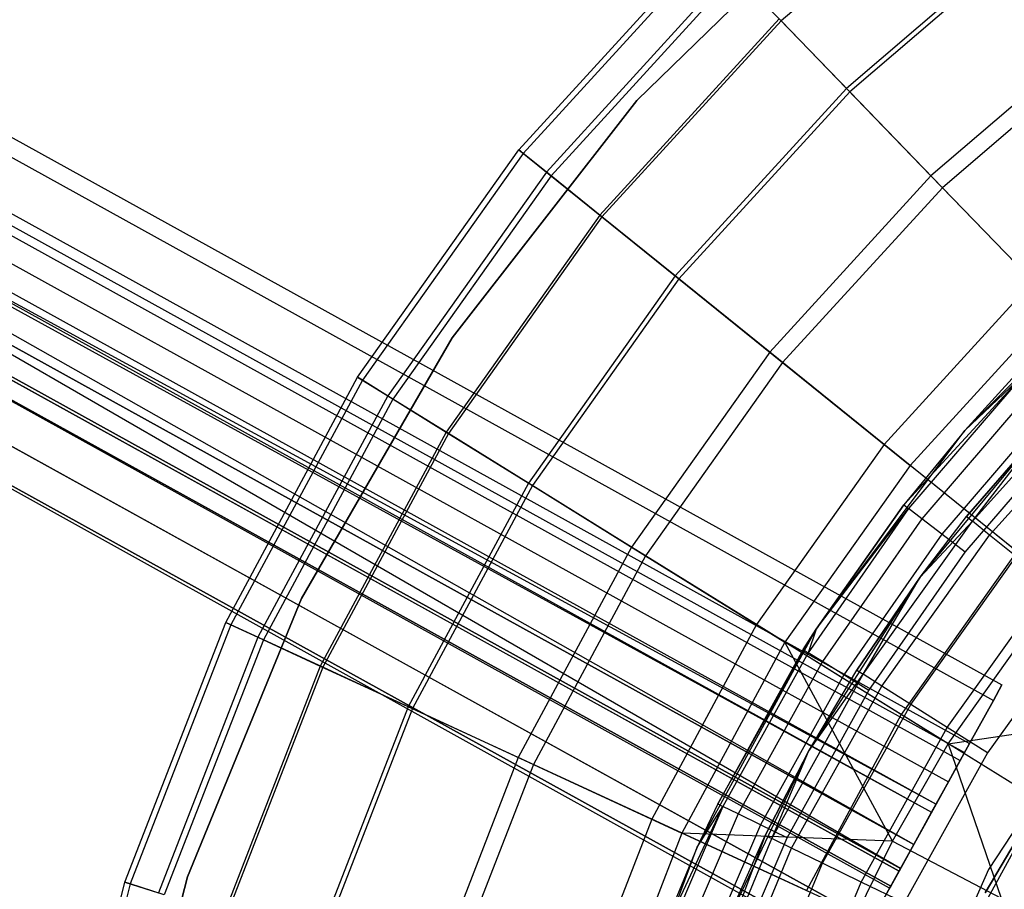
# Model space of a CAD drawing. Extents: x 0.1 to 26.5, y -19.1 to 0.
# Tile 151 of 256: x 10.4 to 11.7, y -10.9 to -9.8. Entities that reach past the tile are written whole.
import ezdxf

# ---------------------------------------------------------------- set-up
doc = ezdxf.new("R2010")
doc.units = 0
doc.header["$LTSCALE"] = 2.54
doc.layers.get('0').update_dxf_attribs({"linetype": 'CONTINUOUS'})

# ---------------------------------------------------------------- blocks, each defined once
blk = doc.blocks.new('7777_STL')
at = {"color": 0}
for p, q in [((8.4221, -8.8435, 28.1834), (11.6605, -10.6339, 28.1833)), ((8.4221, -8.8435, 28.1834), (11.6605, -10.6339, 28.1833)), ((8.396, -8.8553, 28.2763), (11.6495, -10.6539, 28.2762)), ((8.396, -8.8553, 28.2763), (11.6495, -10.6539, 28.2762)), ((8.4262, -8.8718, 28.0905), (11.6495, -10.6539, 28.0903)), ((8.4262, -8.8718, 28.0905), (11.6495, -10.6539, 28.0903)), ((8.3538, -8.9045, 28.348), (11.6187, -10.7095, 28.3479)), ((8.3538, -8.9045, 28.348), (11.6187, -10.7095, 28.3479)), ((8.3739, -8.9311, 28.1833), (11.6122, -10.7214, 28.1833)), ((8.3739, -8.9311, 28.1833), (11.6122, -10.7214, 28.1833)), ((8.4072, -8.9338, 28.0188), (11.6187, -10.7095, 28.0187)), ((8.4072, -8.9338, 28.0188), (11.6187, -10.7095, 28.0187)), ((8.3609, -8.937, 28.2298), (11.6066, -10.7314, 28.2298)), ((8.3609, -8.937, 28.2298), (11.6066, -10.7314, 28.2298)), ((8.3759, -8.9452, 28.1369), (11.6066, -10.7314, 28.1368)), ((8.3759, -8.9452, 28.1369), (11.6066, -10.7314, 28.1368)), ((8.3398, -8.9616, 28.2656), (11.5913, -10.7592, 28.2656)), ((8.3398, -8.9616, 28.2656), (11.5913, -10.7592, 28.2656)), ((8.3051, -8.9799, 28.3818), (11.5754, -10.7878, 28.3818)), ((8.3051, -8.9799, 28.3818), (11.5754, -10.7878, 28.3818)), ((8.3665, -8.9762, 28.101), (11.5913, -10.7592, 28.101)), ((8.3665, -8.9762, 28.101), (11.5913, -10.7592, 28.101)), ((8.3154, -8.9993, 28.2826), (11.5696, -10.7984, 28.2826)), ((8.3154, -8.9993, 28.2826), (11.5696, -10.7984, 28.2826)), ((8.31, -9.0089, 28.2833), (11.5696, -10.7984, 28.2826)), ((11.5466, -10.84, 28.2768), (8.31, -9.0089, 28.2833)), ((11.5466, -10.84, 28.2768), (8.31, -9.0089, 28.2833)), ((8.31, -9.0089, 28.2833), (11.5696, -10.7984, 28.2826)), ((8.3476, -9.0169, 28.084), (11.5696, -10.7984, 28.084)), ((8.3476, -9.0169, 28.084), (11.5696, -10.7984, 28.084)), ((8.3695, -9.0152, 27.9848), (11.5754, -10.7878, 27.9847)), ((8.3695, -9.0152, 27.9848), (11.5754, -10.7878, 27.9847)), ((11.5295, -10.871, 27.9963), (8.3571, -9.0383, 27.9833)), ((8.3571, -9.0383, 27.9833), (11.5754, -10.7878, 27.9847)), ((11.5295, -10.871, 27.9963), (8.3571, -9.0383, 27.9833)), ((8.3571, -9.0383, 27.9833), (11.5754, -10.7878, 27.9847)), ((11.5466, -10.84, 28.2768), (8.2935, -9.0414, 28.2768)), ((11.5466, -10.84, 28.2768), (8.2935, -9.0414, 28.2768)), ((8.3238, -9.0581, 28.0898), (11.5466, -10.84, 28.0898)), ((8.3238, -9.0581, 28.0898), (11.5466, -10.84, 28.0898)), ((8.2612, -9.0642, 28.3702), (11.5295, -10.871, 28.3703)), ((8.2612, -9.0642, 28.3702), (11.5295, -10.871, 28.3703)), ((11.5276, -10.8744, 28.2496), (8.2789, -9.0784, 28.2495)), ((11.5276, -10.8744, 28.2496), (8.2789, -9.0784, 28.2495)), ((11.5168, -10.8939, 28.2072), (8.275, -9.1016, 28.2071)), ((11.5168, -10.8939, 28.2072), (8.275, -9.1016, 28.2071)), ((11.5154, -10.8964, 28.1833), (8.275, -9.1016, 28.2071)), ((11.5154, -10.8964, 28.1833), (8.275, -9.1016, 28.2071)), ((8.3004, -9.0902, 28.1169), (11.5276, -10.8744, 28.117)), ((8.3004, -9.0902, 28.1169), (11.5276, -10.8744, 28.117)), ((11.5295, -10.871, 27.9963), (8.3219, -9.0974, 27.9962)), ((11.5295, -10.871, 27.9963), (8.3219, -9.0974, 27.9962)), ((11.5154, -10.8964, 28.1833), (8.2828, -9.1059, 28.1593)), ((8.2828, -9.1059, 28.1593), (11.5168, -10.8939, 28.1593)), ((8.2828, -9.1059, 28.1593), (11.5168, -10.8939, 28.1593)), ((11.5154, -10.8964, 28.1833), (8.2828, -9.1059, 28.1593)), ((8.232, -9.138, 28.3158), (11.4913, -10.9399, 28.3159)), ((8.232, -9.138, 28.3158), (11.4913, -10.9399, 28.3159)), ((11.4913, -10.9399, 28.0507), (8.2751, -9.1616, 28.0505)), ((11.4913, -10.9399, 28.0507), (8.2751, -9.1616, 28.0505)), ((11.467, -10.984, 28.1833), (8.2243, -9.1846, 28.231)), ((8.2243, -9.1846, 28.231), (11.4698, -10.9789, 28.2311)), ((8.2243, -9.1846, 28.231), (11.4698, -10.9789, 28.2311)), ((11.467, -10.984, 28.1833), (8.2243, -9.1846, 28.231)), ((11.4698, -10.9789, 28.1354), (8.2399, -9.1931, 28.1353)), ((11.4698, -10.9789, 28.1354), (8.2399, -9.1931, 28.1353)), ((11.467, -10.984, 28.1833), (8.2399, -9.1931, 28.1353)), ((11.467, -10.984, 28.1833), (8.2399, -9.1931, 28.1353)), ((11.6358, -9.5527, 36.0218), (11.375, -9.7757, 36.0218)), ((11.6358, -9.5527, 36.0218), (11.375, -9.7757, 36.0218)), ((11.4672, -9.6069, 28.8742), (11.1887, -9.8785, 28.8742)), ((11.1887, -9.8785, 28.4742), (11.4672, -9.6069, 28.4742)), ((11.4672, -9.6069, 28.8742), (11.1887, -9.8785, 28.8742)), ((11.1887, -9.8785, 28.4742), (11.4672, -9.6069, 28.4742)), ((11.7089, -9.6497, 36.3288), (11.4595, -9.863, 36.3288)), ((11.7089, -9.6497, 36.3288), (11.4595, -9.863, 36.3288)), ((11.7126, -9.6546, 33.7595), (11.4638, -9.8674, 33.7595)), ((11.7126, -9.6546, 33.7595), (11.4638, -9.8674, 33.7595)), ((11.036, -9.9423, 35.0456), (11.2789, -9.6764, 35.0456)), ((11.036, -9.9423, 35.0456), (11.2789, -9.6764, 35.0456)), ((11.284, -9.6817, 35.3757), (11.0418, -9.947, 35.3757)), ((11.284, -9.6817, 35.3757), (11.0418, -9.947, 35.3757)), ((11.3107, -9.7092, 34.6087), (11.0716, -9.971, 34.6087)), ((11.3107, -9.7092, 34.6087), (11.0716, -9.971, 34.6087)), ((11.3162, -9.715, 35.7026), (11.0778, -9.976, 35.7026)), ((11.3162, -9.715, 35.7026), (11.0778, -9.976, 35.7026)), ((11.375, -9.7757, 36.0218), (11.3162, -9.715, 35.7026)), ((11.375, -9.7757, 36.0218), (11.3162, -9.715, 35.7026)), ((11.3725, -9.7731, 34.1786), (11.1408, -10.0268, 34.1786)), ((11.3725, -9.7731, 34.1786), (11.1408, -10.0268, 34.1786)), ((11.375, -9.7757, 36.0218), (11.1435, -10.029, 36.0218)), ((11.375, -9.7757, 36.0218), (11.1435, -10.029, 36.0218)), ((11.3725, -9.7731, 34.1786), (11.4638, -9.8674, 33.7595)), ((11.3725, -9.7731, 34.1786), (11.4638, -9.8674, 33.7595)), ((11.4595, -9.863, 36.3288), (11.375, -9.7757, 36.0218)), ((11.4595, -9.863, 36.3288), (11.375, -9.7757, 36.0218)), ((11.8033, -9.775, 36.6194), (11.5686, -9.9757, 36.6194)), ((11.8033, -9.775, 36.6194), (11.5686, -9.9757, 36.6194)), ((11.8163, -9.7922, 33.3555), (11.5836, -9.9912, 33.3555)), ((11.8163, -9.7922, 33.3555), (11.5836, -9.9912, 33.3555)), ((11.4595, -9.863, 36.3288), (11.2382, -10.1053, 36.3288)), ((11.4595, -9.863, 36.3288), (11.2382, -10.1053, 36.3288)), ((11.5686, -9.9757, 36.6194), (11.4595, -9.863, 36.3288)), ((11.5686, -9.9757, 36.6194), (11.4595, -9.863, 36.3288)), ((11.1887, -9.8785, 28.8742), (10.9498, -10.1854, 28.8742)), ((10.9498, -10.1854, 28.4742), (11.1887, -9.8785, 28.4742)), ((11.1887, -9.8785, 28.8742), (10.9498, -10.1854, 28.8742)), ((10.9498, -10.1854, 28.4742), (11.1887, -9.8785, 28.4742)), ((11.1887, -9.8785, 28.8742), (11.1887, -9.8785, 28.4742)), ((11.1887, -9.8785, 28.8742), (11.1887, -9.8785, 28.4742)), ((11.4638, -9.8674, 33.7595), (11.2429, -10.1092, 33.7595)), ((11.4638, -9.8674, 33.7595), (11.2429, -10.1092, 33.7595)), ((11.4638, -9.8674, 33.7595), (11.5836, -9.9912, 33.3555)), ((11.4638, -9.8674, 33.7595), (11.5836, -9.9912, 33.3555)), ((10.8276, -10.2361, 35.0456), (11.036, -9.9423, 35.0456)), ((10.8276, -10.2361, 35.0456), (11.036, -9.9423, 35.0456)), ((11.0418, -9.947, 35.3757), (10.8339, -10.24, 35.3757)), ((11.0418, -9.947, 35.3757), (10.8339, -10.24, 35.3757)), ((11.0418, -9.947, 35.3757), (11.036, -9.9423, 35.0456)), ((11.0418, -9.947, 35.3757), (11.036, -9.9423, 35.0456)), ((11.036, -9.9423, 35.0456), (11.0716, -9.971, 34.6087)), ((11.036, -9.9423, 35.0456), (11.0716, -9.971, 34.6087)), ((11.0778, -9.976, 35.7026), (11.0418, -9.947, 35.3757)), ((11.0778, -9.976, 35.7026), (11.0418, -9.947, 35.3757)), ((11.0716, -9.971, 34.6087), (10.8665, -10.2602, 34.6087)), ((11.0716, -9.971, 34.6087), (10.8665, -10.2602, 34.6087)), ((11.0778, -9.976, 35.7026), (10.8732, -10.2644, 35.7026)), ((11.0778, -9.976, 35.7026), (10.8732, -10.2644, 35.7026)), ((11.0716, -9.971, 34.6087), (11.1408, -10.0268, 34.1786)), ((11.0716, -9.971, 34.6087), (11.1408, -10.0268, 34.1786)), ((11.1435, -10.029, 36.0218), (11.0778, -9.976, 35.7026)), ((11.1435, -10.029, 36.0218), (11.0778, -9.976, 35.7026)), ((11.5686, -9.9757, 36.6194), (11.3603, -10.2038, 36.6194)), ((11.5686, -9.9757, 36.6194), (11.3603, -10.2038, 36.6194)), ((11.7007, -10.1123, 36.8894), (11.5686, -9.9757, 36.6194)), ((11.7007, -10.1123, 36.8894), (11.5686, -9.9757, 36.6194)), ((11.5836, -9.9912, 33.3555), (11.3771, -10.2173, 33.3555)), ((11.5836, -9.9912, 33.3555), (11.3771, -10.2173, 33.3555)), ((11.5836, -9.9912, 33.3555), (11.7307, -10.1433, 32.9707)), ((11.5836, -9.9912, 33.3555), (11.7307, -10.1433, 32.9707)), ((11.1408, -10.0268, 34.1786), (10.942, -10.307, 34.1786)), ((11.1408, -10.0268, 34.1786), (10.942, -10.307, 34.1786)), ((11.1435, -10.029, 36.0218), (10.945, -10.3089, 36.0218)), ((11.1435, -10.029, 36.0218), (10.945, -10.3089, 36.0218)), ((11.1408, -10.0268, 34.1786), (11.2429, -10.1092, 33.7595)), ((11.1408, -10.0268, 34.1786), (11.2429, -10.1092, 33.7595)), ((11.2382, -10.1053, 36.3288), (11.1435, -10.029, 36.0218)), ((11.2382, -10.1053, 36.3288), (11.1435, -10.029, 36.0218)), ((11.6127, -10.3049, 28.3783), (11.8397, -10.0779, 28.3783)), ((11.6127, -10.3049, 28.3783), (11.8397, -10.0779, 28.3783)), ((11.2382, -10.1053, 36.3288), (11.0483, -10.373, 36.3288)), ((11.2382, -10.1053, 36.3288), (11.0483, -10.373, 36.3288)), ((11.3603, -10.2038, 36.6194), (11.2382, -10.1053, 36.3288)), ((11.3603, -10.2038, 36.6194), (11.2382, -10.1053, 36.3288)), ((11.2429, -10.1092, 33.7595), (11.0535, -10.3762, 33.7595)), ((11.2429, -10.1092, 33.7595), (11.0535, -10.3762, 33.7595)), ((11.2429, -10.1092, 33.7595), (11.3771, -10.2173, 33.3555)), ((11.2429, -10.1092, 33.7595), (11.3771, -10.2173, 33.3555)), ((11.7007, -10.1123, 36.8894), (11.5082, -10.3231, 36.8894)), ((11.7007, -10.1123, 36.8894), (11.5082, -10.3231, 36.8894)), ((11.7307, -10.1433, 32.9707), (11.5418, -10.3501, 32.9707)), ((11.7307, -10.1433, 32.9707), (11.5418, -10.3501, 32.9707)), ((10.9498, -10.1854, 28.8742), (10.7549, -10.5221, 28.8742)), ((10.7549, -10.5221, 28.4742), (10.9498, -10.1854, 28.4742)), ((10.9498, -10.1854, 28.8742), (10.7549, -10.5221, 28.8742)), ((10.7549, -10.5221, 28.4742), (10.9498, -10.1854, 28.4742)), ((10.9498, -10.1854, 28.8742), (10.9498, -10.1854, 28.4742)), ((10.9498, -10.1854, 28.8742), (10.9498, -10.1854, 28.4742)), ((11.3603, -10.2038, 36.6194), (11.1816, -10.4557, 36.6194)), ((11.3603, -10.2038, 36.6194), (11.1816, -10.4557, 36.6194)), ((11.5082, -10.3231, 36.8894), (11.3603, -10.2038, 36.6194)), ((11.5082, -10.3231, 36.8894), (11.3603, -10.2038, 36.6194)), ((11.3771, -10.2173, 33.3555), (11.1999, -10.4671, 33.3555)), ((11.3771, -10.2173, 33.3555), (11.1999, -10.4671, 33.3555)), ((11.3771, -10.2173, 33.3555), (11.5418, -10.3501, 32.9707)), ((11.3771, -10.2173, 33.3555), (11.5418, -10.3501, 32.9707)), ((11.5339, -10.4011, 25.4783), (11.6879, -10.2334, 25.4401)), ((11.5339, -10.4011, 25.4783), (11.6879, -10.2334, 25.4401)), ((11.6879, -10.2334, 25.4401), (11.5399, -10.4058, 25.4401)), ((11.6879, -10.2334, 25.4401), (11.5399, -10.4058, 25.4401)), ((11.6823, -10.2282, 25.4783), (11.6127, -10.3049, 28.3783)), ((11.6823, -10.2282, 25.4783), (11.6127, -10.3049, 28.3783)), ((11.6823, -10.2282, 25.4783), (11.6127, -10.3049, 25.4783)), ((11.6823, -10.2282, 25.4783), (11.6127, -10.3049, 25.4783)), ((11.6127, -10.3049, 25.4783), (11.6879, -10.2334, 25.4401)), ((11.6127, -10.3049, 25.4783), (11.6879, -10.2334, 25.4401)), ((10.657, -10.5532, 35.0456), (10.8276, -10.2361, 35.0456)), ((10.657, -10.5532, 35.0456), (10.8276, -10.2361, 35.0456)), ((10.8339, -10.24, 35.3757), (10.6637, -10.5563, 35.3757)), ((10.8339, -10.24, 35.3757), (10.6637, -10.5563, 35.3757)), ((10.8339, -10.24, 35.3757), (10.8276, -10.2361, 35.0456)), ((10.8339, -10.24, 35.3757), (10.8276, -10.2361, 35.0456)), ((10.8276, -10.2361, 35.0456), (10.8665, -10.2602, 34.6087)), ((10.8276, -10.2361, 35.0456), (10.8665, -10.2602, 34.6087)), ((10.8732, -10.2644, 35.7026), (10.8339, -10.24, 35.3757)), ((10.8732, -10.2644, 35.7026), (10.8339, -10.24, 35.3757)), ((11.6225, -10.4223, 29.536), (11.785, -10.2416, 29.536)), ((11.6225, -10.4223, 29.536), (11.785, -10.2416, 29.536)), ((10.8665, -10.2602, 34.6087), (10.6984, -10.5723, 34.6087)), ((10.8665, -10.2602, 34.6087), (10.6984, -10.5723, 34.6087)), ((10.8665, -10.2602, 34.6087), (10.942, -10.307, 34.1786)), ((10.8665, -10.2602, 34.6087), (10.942, -10.307, 34.1786)), ((11.7036, -10.2483, 25.4076), (11.557, -10.419, 25.4076)), ((11.7036, -10.2483, 25.4076), (11.557, -10.419, 25.4076)), ((10.8732, -10.2644, 35.7026), (10.7057, -10.5757, 35.7026)), ((10.8732, -10.2644, 35.7026), (10.7057, -10.5757, 35.7026)), ((10.945, -10.3089, 36.0218), (10.8732, -10.2644, 35.7026)), ((10.945, -10.3089, 36.0218), (10.8732, -10.2644, 35.7026)), ((11.7271, -10.2707, 25.386), (11.5827, -10.4389, 25.386)), ((11.7271, -10.2707, 25.386), (11.5827, -10.4389, 25.386)), ((11.6447, -10.4401, 29.5918), (11.805, -10.2617, 29.5918)), ((11.6447, -10.4401, 29.5918), (11.805, -10.2617, 29.5918)), ((11.5547, -10.4947, 28.8742), (11.7253, -10.2889, 28.8742)), ((11.5547, -10.4947, 28.8742), (11.7253, -10.2889, 28.8742)), ((11.613, -10.4623, 25.3783), (11.7548, -10.2971, 25.3783)), ((11.613, -10.4623, 25.3783), (11.7548, -10.2971, 25.3783)), ((11.7253, -10.2889, 28.8742), (11.6149, -10.4162, 29.4742)), ((11.6149, -10.4162, 29.4742), (11.7253, -10.2889, 29.4742)), ((11.7253, -10.2889, 28.8742), (11.6149, -10.4162, 29.4742)), ((11.6149, -10.4162, 29.4742), (11.7253, -10.2889, 29.4742)), ((11.6225, -10.4223, 29.536), (11.7253, -10.2889, 29.4742)), ((11.6225, -10.4223, 29.536), (11.7253, -10.2889, 29.4742)), ((10.942, -10.307, 34.1786), (10.7792, -10.6096, 34.1786)), ((10.942, -10.307, 34.1786), (10.7792, -10.6096, 34.1786)), ((10.945, -10.3089, 36.0218), (10.7824, -10.6111, 36.0218)), ((10.945, -10.3089, 36.0218), (10.7824, -10.6111, 36.0218)), ((10.942, -10.307, 34.1786), (11.0535, -10.3762, 33.7595)), ((10.942, -10.307, 34.1786), (11.0535, -10.3762, 33.7595)), ((11.0483, -10.373, 36.3288), (10.945, -10.3089, 36.0218)), ((11.0483, -10.373, 36.3288), (10.945, -10.3089, 36.0218)), ((11.4203, -10.5619, 28.3783), (11.6127, -10.3049, 28.3783)), ((11.4203, -10.5619, 28.3783), (11.6127, -10.3049, 28.3783)), ((11.6127, -10.3049, 28.3783), (11.5339, -10.4011, 25.4783)), ((11.6127, -10.3049, 28.3783), (11.5339, -10.4011, 25.4783)), ((11.6127, -10.3049, 25.4783), (11.5339, -10.4011, 25.4783)), ((11.6127, -10.3049, 25.4783), (11.5339, -10.4011, 25.4783)), ((11.6127, -10.3049, 28.3783), (11.6127, -10.3049, 25.4783)), ((11.6127, -10.3049, 28.3783), (11.6127, -10.3049, 25.4783)), ((11.5082, -10.3231, 36.8894), (11.3431, -10.5559, 36.8894)), ((11.5082, -10.3231, 36.8894), (11.3431, -10.5559, 36.8894)), ((11.6799, -10.4615, 37.1352), (11.5082, -10.3231, 36.8894)), ((11.6799, -10.4615, 37.1352), (11.5082, -10.3231, 36.8894)), ((11.5418, -10.3501, 32.9707), (11.3797, -10.5786, 32.9707)), ((11.5418, -10.3501, 32.9707), (11.3797, -10.5786, 32.9707)), ((11.7355, -10.5063, 32.6088), (11.5418, -10.3501, 32.9707)), ((11.7355, -10.5063, 32.6088), (11.5418, -10.3501, 32.9707)), ((11.0483, -10.373, 36.3288), (10.8928, -10.662, 36.3288)), ((11.0483, -10.373, 36.3288), (10.8928, -10.662, 36.3288)), ((11.1816, -10.4557, 36.6194), (11.0483, -10.373, 36.3288)), ((11.1816, -10.4557, 36.6194), (11.0483, -10.373, 36.3288)), ((11.0535, -10.3762, 33.7595), (10.8983, -10.6645, 33.7595)), ((11.0535, -10.3762, 33.7595), (10.8983, -10.6645, 33.7595)), ((11.0535, -10.3762, 33.7595), (11.1999, -10.4671, 33.3555)), ((11.0535, -10.3762, 33.7595), (11.1999, -10.4671, 33.3555)), ((11.5399, -10.4058, 25.4401), (11.4101, -10.5922, 25.4401)), ((11.5399, -10.4058, 25.4401), (11.4101, -10.5922, 25.4401)), ((11.4203, -10.5619, 28.3783), (11.5339, -10.4011, 25.4783)), ((11.5339, -10.4011, 25.4783), (11.4203, -10.5619, 25.4783)), ((11.4203, -10.5619, 28.3783), (11.5339, -10.4011, 25.4783)), ((11.5339, -10.4011, 25.4783), (11.4203, -10.5619, 25.4783)), ((11.4203, -10.5619, 25.4783), (11.5399, -10.4058, 25.4401)), ((11.4203, -10.5619, 25.4783), (11.5399, -10.4058, 25.4401)), ((11.5339, -10.4011, 25.4783), (11.5399, -10.4058, 25.4401)), ((11.5339, -10.4011, 25.4783), (11.5399, -10.4058, 25.4401)), ((11.557, -10.419, 25.4076), (11.5399, -10.4058, 25.4401)), ((11.557, -10.419, 25.4076), (11.5399, -10.4058, 25.4401)), ((11.557, -10.419, 25.4076), (11.4285, -10.6037, 25.4076)), ((11.557, -10.419, 25.4076), (11.4285, -10.6037, 25.4076)), ((11.4813, -10.6201, 29.536), (11.6225, -10.4223, 29.536)), ((11.4813, -10.6201, 29.536), (11.6225, -10.4223, 29.536)), ((11.5547, -10.4947, 28.8742), (11.6149, -10.4162, 29.4742)), ((11.5547, -10.4947, 28.8742), (11.6149, -10.4162, 29.4742)), ((11.5547, -10.4947, 29.4742), (11.6149, -10.4162, 29.4742)), ((11.5547, -10.4947, 29.4742), (11.6149, -10.4162, 29.4742)), ((11.5547, -10.4947, 29.4742), (11.6225, -10.4223, 29.536)), ((11.5547, -10.4947, 29.4742), (11.6225, -10.4223, 29.536)), ((11.5827, -10.4389, 25.386), (11.557, -10.419, 25.4076)), ((11.5827, -10.4389, 25.386), (11.557, -10.419, 25.4076)), ((11.6149, -10.4162, 29.4742), (11.6225, -10.4223, 29.536)), ((11.6149, -10.4162, 29.4742), (11.6225, -10.4223, 29.536)), ((11.6447, -10.4401, 29.5918), (11.6225, -10.4223, 29.536)), ((11.6447, -10.4401, 29.5918), (11.6225, -10.4223, 29.536)), ((11.5827, -10.4389, 25.386), (11.4561, -10.6208, 25.386)), ((11.5827, -10.4389, 25.386), (11.4561, -10.6208, 25.386)), ((11.5053, -10.6353, 29.5918), (11.6447, -10.4401, 29.5918)), ((11.5053, -10.6353, 29.5918), (11.6447, -10.4401, 29.5918)), ((11.613, -10.4623, 25.3783), (11.5827, -10.4389, 25.386)), ((11.613, -10.4623, 25.3783), (11.5827, -10.4389, 25.386)), ((11.6792, -10.4678, 29.636), (11.6447, -10.4401, 29.5918)), ((11.6792, -10.4678, 29.636), (11.6447, -10.4401, 29.5918)), ((11.1816, -10.4557, 36.6194), (11.0352, -10.7277, 36.6194)), ((11.1816, -10.4557, 36.6194), (11.0352, -10.7277, 36.6194)), ((11.3431, -10.5559, 36.8894), (11.1816, -10.4557, 36.6194)), ((11.3431, -10.5559, 36.8894), (11.1816, -10.4557, 36.6194)), ((11.4885, -10.6411, 25.3783), (11.613, -10.4623, 25.3783)), ((11.4885, -10.6411, 25.3783), (11.613, -10.4623, 25.3783)), ((11.6799, -10.4615, 37.1352), (11.5305, -10.6722, 37.1352)), ((11.6799, -10.4615, 37.1352), (11.5305, -10.6722, 37.1352)), ((11.1999, -10.4671, 33.3555), (11.0548, -10.7367, 33.3555)), ((11.1999, -10.4671, 33.3555), (11.0548, -10.7367, 33.3555)), ((11.1999, -10.4671, 33.3555), (11.3797, -10.5786, 32.9707)), ((11.1999, -10.4671, 33.3555), (11.3797, -10.5786, 32.9707)), ((11.5427, -10.659, 29.636), (11.6792, -10.4678, 29.636)), ((11.5427, -10.659, 29.636), (11.6792, -10.4678, 29.636)), ((11.4107, -10.7199, 28.8742), (11.5547, -10.4947, 28.8742)), ((11.4107, -10.7199, 28.8742), (11.5547, -10.4947, 28.8742)), ((11.5547, -10.4947, 28.8742), (11.473, -10.6149, 29.4742)), ((11.473, -10.6149, 29.4742), (11.5547, -10.4947, 29.4742)), ((11.5547, -10.4947, 28.8742), (11.473, -10.6149, 29.4742)), ((11.473, -10.6149, 29.4742), (11.5547, -10.4947, 29.4742)), ((11.4813, -10.6201, 29.536), (11.5547, -10.4947, 29.4742)), ((11.4813, -10.6201, 29.536), (11.5547, -10.4947, 29.4742)), ((11.5547, -10.4947, 28.8742), (11.5547, -10.4947, 29.4742)), ((11.5547, -10.4947, 28.8742), (11.5547, -10.4947, 29.4742)), ((11.5898, -10.6888, 29.6644), (11.7227, -10.5027, 29.6644)), ((11.5898, -10.6888, 29.6644), (11.7227, -10.5027, 29.6644)), ((11.5912, -10.7098, 32.6088), (11.7355, -10.5063, 32.6088)), ((11.5912, -10.7098, 32.6088), (11.7355, -10.5063, 32.6088)), ((10.7549, -10.5221, 28.8742), (10.6077, -10.8821, 28.8742)), ((10.6077, -10.8821, 28.4742), (10.7549, -10.5221, 28.4742)), ((10.7549, -10.5221, 28.8742), (10.6077, -10.8821, 28.8742)), ((10.6077, -10.8821, 28.4742), (10.7549, -10.5221, 28.4742)), ((10.7549, -10.5221, 28.8742), (10.7549, -10.5221, 28.4742)), ((10.7549, -10.5221, 28.8742), (10.7549, -10.5221, 28.4742)), ((10.5265, -10.8889, 35.0456), (10.657, -10.5532, 35.0456)), ((10.5265, -10.8889, 35.0456), (10.657, -10.5532, 35.0456)), ((10.6637, -10.5563, 35.3757), (10.657, -10.5532, 35.0456)), ((10.6637, -10.5563, 35.3757), (10.657, -10.5532, 35.0456)), ((10.657, -10.5532, 35.0456), (10.6984, -10.5723, 34.6087)), ((10.657, -10.5532, 35.0456), (10.6984, -10.5723, 34.6087)), ((11.7709, -10.5413, 29.6742), (11.6421, -10.7218, 29.6742)), ((11.7709, -10.5413, 29.6742), (11.6421, -10.7218, 29.6742)), ((10.6637, -10.5563, 35.3757), (10.5336, -10.8911, 35.3757)), ((10.6637, -10.5563, 35.3757), (10.5336, -10.8911, 35.3757)), ((10.7057, -10.5757, 35.7026), (10.6637, -10.5563, 35.3757)), ((10.7057, -10.5757, 35.7026), (10.6637, -10.5563, 35.3757)), ((11.3431, -10.5559, 36.8894), (11.2078, -10.8073, 36.8894)), ((11.3431, -10.5559, 36.8894), (11.2078, -10.8073, 36.8894)), ((11.2665, -10.8437, 28.3783), (11.4203, -10.5619, 28.3783)), ((11.2665, -10.8437, 28.3783), (11.4203, -10.5619, 28.3783)), ((11.2931, -10.7875, 25.4783), (11.4203, -10.5619, 28.3783)), ((11.2931, -10.7875, 25.4783), (11.4203, -10.5619, 28.3783)), ((11.5305, -10.6722, 37.1352), (11.3431, -10.5559, 36.8894)), ((11.5305, -10.6722, 37.1352), (11.3431, -10.5559, 36.8894)), ((11.4203, -10.5619, 25.4783), (11.4037, -10.5882, 25.4783)), ((11.4037, -10.5882, 25.4783), (11.4203, -10.5619, 28.3783)), ((11.4037, -10.5882, 25.4783), (11.4203, -10.5619, 28.3783)), ((11.4203, -10.5619, 25.4783), (11.4037, -10.5882, 25.4783)), ((11.4203, -10.5619, 25.4783), (11.4101, -10.5922, 25.4401)), ((11.4203, -10.5619, 25.4783), (11.4101, -10.5922, 25.4401)), ((11.4203, -10.5619, 25.4783), (11.4203, -10.5619, 28.3783)), ((11.4203, -10.5619, 25.4783), (11.4203, -10.5619, 28.3783)), ((10.6984, -10.5723, 34.6087), (10.57, -10.9028, 34.6087)), ((10.6984, -10.5723, 34.6087), (10.57, -10.9028, 34.6087)), ((10.7057, -10.5757, 35.7026), (10.5776, -10.9052, 35.7026)), ((10.7057, -10.5757, 35.7026), (10.5776, -10.9052, 35.7026)), ((10.6984, -10.5723, 34.6087), (10.7792, -10.6096, 34.1786)), ((10.6984, -10.5723, 34.6087), (10.7792, -10.6096, 34.1786)), ((10.7824, -10.6111, 36.0218), (10.7057, -10.5757, 35.7026)), ((10.7824, -10.6111, 36.0218), (10.7057, -10.5757, 35.7026)), ((11.3797, -10.5786, 32.9707), (11.2469, -10.8253, 32.9707)), ((11.3797, -10.5786, 32.9707), (11.2469, -10.8253, 32.9707)), ((11.5191, -10.8358, 32.6088), (11.3797, -10.5786, 32.9707)), ((11.5191, -10.8358, 32.6088), (11.3797, -10.5786, 32.9707)), ((11.5912, -10.7098, 32.6088), (11.3797, -10.5786, 32.9707)), ((11.5912, -10.7098, 32.6088), (11.3797, -10.5786, 32.9707)), ((11.4037, -10.5882, 25.4783), (11.2931, -10.7875, 25.4783)), ((11.4037, -10.5882, 25.4783), (11.2931, -10.7875, 25.4783)), ((11.4037, -10.5882, 25.4783), (11.4101, -10.5922, 25.4401)), ((11.4037, -10.5882, 25.4783), (11.4101, -10.5922, 25.4401)), ((11.4101, -10.5922, 25.4401), (11.2999, -10.7908, 25.4401)), ((11.4101, -10.5922, 25.4401), (11.2999, -10.7908, 25.4401)), ((11.4285, -10.6037, 25.4076), (11.3194, -10.8004, 25.4076)), ((11.4285, -10.6037, 25.4076), (11.3194, -10.8004, 25.4076)), ((11.4285, -10.6037, 25.4076), (11.4101, -10.5922, 25.4401)), ((11.4285, -10.6037, 25.4076), (11.4101, -10.5922, 25.4401)), ((11.4561, -10.6208, 25.386), (11.4285, -10.6037, 25.4076)), ((11.4561, -10.6208, 25.386), (11.4285, -10.6037, 25.4076)), ((11.8202, -10.6031, 28.4742), (11.6431, -10.8723, 28.4742)), ((11.8202, -10.6031, 28.4742), (11.6431, -10.8723, 28.4742)), ((11.8202, -10.6031, 29.6742), (11.6431, -10.8723, 29.6742)), ((11.8202, -10.6031, 29.6742), (11.6431, -10.8723, 29.6742)), ((10.7792, -10.6096, 34.1786), (10.6547, -10.9298, 34.1786)), ((10.7792, -10.6096, 34.1786), (10.6547, -10.9298, 34.1786)), ((10.7824, -10.6111, 36.0218), (10.6581, -10.9309, 36.0218)), ((10.7824, -10.6111, 36.0218), (10.6581, -10.9309, 36.0218)), ((10.7792, -10.6096, 34.1786), (10.8983, -10.6645, 33.7595)), ((10.7792, -10.6096, 34.1786), (10.8983, -10.6645, 33.7595)), ((10.8928, -10.662, 36.3288), (10.7824, -10.6111, 36.0218)), ((10.8928, -10.662, 36.3288), (10.7824, -10.6111, 36.0218)), ((11.4107, -10.7199, 28.8742), (11.473, -10.6149, 29.4742)), ((11.4107, -10.7199, 28.8742), (11.473, -10.6149, 29.4742)), ((11.4107, -10.7199, 29.4742), (11.473, -10.6149, 29.4742)), ((11.4107, -10.7199, 29.4742), (11.473, -10.6149, 29.4742)), ((11.473, -10.6149, 29.4742), (11.4813, -10.6201, 29.536)), ((11.473, -10.6149, 29.4742), (11.4813, -10.6201, 29.536)), ((11.4561, -10.6208, 25.386), (11.3485, -10.8146, 25.386)), ((11.4561, -10.6208, 25.386), (11.3485, -10.8146, 25.386)), ((11.3631, -10.8325, 29.536), (11.4813, -10.6201, 29.536)), ((11.3631, -10.8325, 29.536), (11.4813, -10.6201, 29.536)), ((11.4107, -10.7199, 29.4742), (11.4813, -10.6201, 29.536)), ((11.4107, -10.7199, 29.4742), (11.4813, -10.6201, 29.536)), ((11.4885, -10.6411, 25.3783), (11.4561, -10.6208, 25.386)), ((11.4885, -10.6411, 25.3783), (11.4561, -10.6208, 25.386)), ((11.5053, -10.6353, 29.5918), (11.4813, -10.6201, 29.536)), ((11.5053, -10.6353, 29.5918), (11.4813, -10.6201, 29.536)), ((11.3828, -10.8315, 25.3783), (11.4885, -10.6411, 25.3783)), ((11.3828, -10.8315, 25.3783), (11.4885, -10.6411, 25.3783)), ((11.3887, -10.8449, 29.5918), (11.5053, -10.6353, 29.5918)), ((11.3887, -10.8449, 29.5918), (11.5053, -10.6353, 29.5918)), ((11.5427, -10.659, 29.636), (11.5053, -10.6353, 29.5918)), ((11.5427, -10.659, 29.636), (11.5053, -10.6353, 29.5918)), ((11.6495, -10.6539, 28.0903), (11.6605, -10.6339, 28.1833)), ((11.6605, -10.6339, 28.1833), (11.6495, -10.6539, 28.2762)), ((11.6495, -10.6539, 28.0903), (11.6605, -10.6339, 28.1833)), ((11.6605, -10.6339, 28.1833), (11.6495, -10.6539, 28.2762)), ((11.6187, -10.7095, 28.0187), (11.6495, -10.6539, 28.0903)), ((11.6495, -10.6539, 28.2762), (11.6187, -10.7095, 28.3479)), ((11.6187, -10.7095, 28.0187), (11.6495, -10.6539, 28.0903)), ((11.6495, -10.6539, 28.2762), (11.6187, -10.7095, 28.3479)), ((10.8928, -10.662, 36.3288), (10.7739, -10.9679, 36.3288)), ((10.8928, -10.662, 36.3288), (10.7739, -10.9679, 36.3288)), ((10.8983, -10.6645, 33.7595), (10.7798, -10.9697, 33.7595)), ((10.8983, -10.6645, 33.7595), (10.7798, -10.9697, 33.7595)), ((11.0352, -10.7277, 36.6194), (10.8928, -10.662, 36.3288)), ((11.0352, -10.7277, 36.6194), (10.8928, -10.662, 36.3288)), ((10.8983, -10.6645, 33.7595), (11.0548, -10.7367, 33.3555)), ((10.8983, -10.6645, 33.7595), (11.0548, -10.7367, 33.3555)), ((11.4285, -10.8642, 29.636), (11.5427, -10.659, 29.636)), ((11.4285, -10.8642, 29.636), (11.5427, -10.659, 29.636)), ((11.5898, -10.6888, 29.6644), (11.5427, -10.659, 29.636)), ((11.5898, -10.6888, 29.6644), (11.5427, -10.659, 29.636)), ((11.5305, -10.6722, 37.1352), (11.408, -10.8996, 37.1352)), ((11.5305, -10.6722, 37.1352), (11.408, -10.8996, 37.1352)), ((11.7412, -10.8029, 37.3532), (11.5305, -10.6722, 37.1352)), ((11.7412, -10.8029, 37.3532), (11.5305, -10.6722, 37.1352)), ((11.5912, -10.7098, 32.6088), (11.8038, -10.6782, 32.37)), ((11.5912, -10.7098, 32.6088), (11.8038, -10.6782, 32.37)), ((11.4787, -10.8886, 29.6644), (11.5898, -10.6888, 29.6644)), ((11.4787, -10.8886, 29.6644), (11.5898, -10.6888, 29.6644)), ((11.6421, -10.7218, 29.6742), (11.5898, -10.6888, 29.6644)), ((11.6421, -10.7218, 29.6742), (11.5898, -10.6888, 29.6644)), ((11.5191, -10.8358, 32.6088), (11.5912, -10.7098, 32.6088)), ((11.5191, -10.8358, 32.6088), (11.5912, -10.7098, 32.6088)), ((11.5754, -10.7878, 27.9847), (11.6187, -10.7095, 28.0187)), ((11.6187, -10.7095, 28.3479), (11.5754, -10.7878, 28.3818)), ((11.5754, -10.7878, 27.9847), (11.6187, -10.7095, 28.0187)), ((11.6187, -10.7095, 28.3479), (11.5754, -10.7878, 28.3818)), ((11.5912, -10.7098, 32.6088), (11.6597, -10.9097, 32.37)), ((11.5912, -10.7098, 32.6088), (11.6597, -10.9097, 32.37)), ((11.0352, -10.7277, 36.6194), (10.9234, -11.0156, 36.6194)), ((11.0352, -10.7277, 36.6194), (10.9234, -11.0156, 36.6194)), ((11.2078, -10.8073, 36.8894), (11.0352, -10.7277, 36.6194)), ((11.2078, -10.8073, 36.8894), (11.0352, -10.7277, 36.6194)), ((11.2953, -10.9611, 28.8742), (11.4107, -10.7199, 28.8742)), ((11.2953, -10.9611, 28.8742), (11.4107, -10.7199, 28.8742)), ((11.4107, -10.7199, 28.8742), (11.3543, -10.8283, 29.4742)), ((11.3543, -10.8283, 29.4742), (11.4107, -10.7199, 29.4742)), ((11.4107, -10.7199, 28.8742), (11.3543, -10.8283, 29.4742)), ((11.3543, -10.8283, 29.4742), (11.4107, -10.7199, 29.4742)), ((11.3631, -10.8325, 29.536), (11.4107, -10.7199, 29.4742)), ((11.3631, -10.8325, 29.536), (11.4107, -10.7199, 29.4742)), ((11.4107, -10.7199, 28.8742), (11.4107, -10.7199, 29.4742)), ((11.4107, -10.7199, 28.8742), (11.4107, -10.7199, 29.4742)), ((11.6421, -10.7218, 29.6742), (11.5343, -10.9155, 29.6742)), ((11.6421, -10.7218, 29.6742), (11.5343, -10.9155, 29.6742)), ((11.5913, -10.7592, 28.2656), (11.6066, -10.7314, 28.2298)), ((11.6066, -10.7314, 28.1368), (11.5913, -10.7592, 28.101)), ((11.5913, -10.7592, 28.2656), (11.6066, -10.7314, 28.2298)), ((11.6066, -10.7314, 28.1368), (11.5913, -10.7592, 28.101)), ((11.6066, -10.7314, 28.2298), (11.6122, -10.7214, 28.1833)), ((11.6122, -10.7214, 28.1833), (11.6066, -10.7314, 28.1368)), ((11.6066, -10.7314, 28.2298), (11.6122, -10.7214, 28.1833)), ((11.6122, -10.7214, 28.1833), (11.6066, -10.7314, 28.1368)), ((11.0548, -10.7367, 33.3555), (10.9439, -11.0221, 33.3555)), ((11.0548, -10.7367, 33.3555), (10.9439, -11.0221, 33.3555)), ((11.0548, -10.7367, 33.3555), (11.2469, -10.8253, 32.9707)), ((11.0548, -10.7367, 33.3555), (11.2469, -10.8253, 32.9707)), ((11.5842, -11.016, 31.7521), (11.7379, -10.7347, 31.7521)), ((11.5842, -11.016, 31.7521), (11.7379, -10.7347, 31.7521)), ((11.6387, -10.9028, 27.2532), (11.7379, -10.7347, 27.2532)), ((11.7379, -10.7347, 31.7521), (11.6387, -10.9028, 27.2532)), ((11.6387, -10.9028, 27.2532), (11.7379, -10.7347, 27.2532)), ((11.7379, -10.7347, 31.7521), (11.6387, -10.9028, 27.2532)), ((11.5696, -10.7984, 28.2826), (11.5913, -10.7592, 28.2656)), ((11.5913, -10.7592, 28.101), (11.5696, -10.7984, 28.084)), ((11.5696, -10.7984, 28.2826), (11.5913, -10.7592, 28.2656)), ((11.5913, -10.7592, 28.101), (11.5696, -10.7984, 28.084)), ((11.2032, -10.9969, 25.4783), (11.2999, -10.7908, 25.4401)), ((11.2032, -10.9969, 25.4783), (11.2999, -10.7908, 25.4401)), ((11.2999, -10.7908, 25.4401), (11.2103, -10.9995, 25.4401)), ((11.2999, -10.7908, 25.4401), (11.2103, -10.9995, 25.4401)), ((11.2931, -10.7875, 25.4783), (11.2665, -10.8437, 28.3783)), ((11.2931, -10.7875, 25.4783), (11.2665, -10.8437, 28.3783)), ((11.2931, -10.7875, 25.4783), (11.2665, -10.8437, 25.4783)), ((11.2931, -10.7875, 25.4783), (11.2665, -10.8437, 25.4783)), ((11.2665, -10.8437, 25.4783), (11.2999, -10.7908, 25.4401)), ((11.2665, -10.8437, 25.4783), (11.2999, -10.7908, 25.4401)), ((11.2931, -10.7875, 25.4783), (11.2999, -10.7908, 25.4401)), ((11.2931, -10.7875, 25.4783), (11.2999, -10.7908, 25.4401)), ((11.3194, -10.8004, 25.4076), (11.2999, -10.7908, 25.4401)), ((11.3194, -10.8004, 25.4076), (11.2999, -10.7908, 25.4401)), ((11.5295, -10.871, 27.9963), (11.5754, -10.7878, 27.9847)), ((11.5754, -10.7878, 28.3818), (11.5295, -10.871, 28.3703)), ((11.5295, -10.871, 27.9963), (11.5754, -10.7878, 27.9847)), ((11.5754, -10.7878, 28.3818), (11.5295, -10.871, 28.3703)), ((11.2078, -10.8073, 36.8894), (11.1044, -11.0733, 36.8894)), ((11.2078, -10.8073, 36.8894), (11.1044, -11.0733, 36.8894)), ((11.408, -10.8996, 37.1352), (11.2078, -10.8073, 36.8894)), ((11.408, -10.8996, 37.1352), (11.2078, -10.8073, 36.8894)), ((11.3194, -10.8004, 25.4076), (11.2307, -11.0071, 25.4076)), ((11.3194, -10.8004, 25.4076), (11.2307, -11.0071, 25.4076)), ((11.3485, -10.8146, 25.386), (11.3194, -10.8004, 25.4076)), ((11.3485, -10.8146, 25.386), (11.3194, -10.8004, 25.4076)), ((11.5466, -10.84, 28.2768), (11.5696, -10.7984, 28.2826)), ((11.5696, -10.7984, 28.084), (11.5466, -10.84, 28.0898)), ((11.5466, -10.84, 28.2768), (11.5696, -10.7984, 28.2826)), ((11.5696, -10.7984, 28.084), (11.5466, -10.84, 28.0898)), ((11.3485, -10.8146, 25.386), (11.2611, -11.0183, 25.386)), ((11.3485, -10.8146, 25.386), (11.2611, -11.0183, 25.386)), ((11.3828, -10.8315, 25.3783), (11.3485, -10.8146, 25.386)), ((11.3828, -10.8315, 25.3783), (11.3485, -10.8146, 25.386)), ((11.2469, -10.8253, 32.9707), (11.1455, -11.0865, 32.9707)), ((11.2469, -10.8253, 32.9707), (11.1455, -11.0865, 32.9707)), ((11.4729, -10.9295, 32.6088), (11.2469, -10.8253, 32.9707)), ((11.4729, -10.9295, 32.6088), (11.2469, -10.8253, 32.9707)), ((11.5191, -10.8358, 32.6088), (11.2469, -10.8253, 32.9707)), ((11.5191, -10.8358, 32.6088), (11.2469, -10.8253, 32.9707)), ((11.3543, -10.8283, 29.4742), (11.2695, -11.0568, 29.536)), ((11.3543, -10.8283, 29.4742), (11.2695, -11.0568, 29.536)), ((11.2695, -11.0568, 29.536), (11.3631, -10.8325, 29.536)), ((11.2695, -11.0568, 29.536), (11.3631, -10.8325, 29.536)), ((11.2953, -10.9611, 28.8742), (11.3543, -10.8283, 29.4742)), ((11.2953, -10.9611, 28.8742), (11.3543, -10.8283, 29.4742)), ((11.2953, -10.9611, 29.4742), (11.3543, -10.8283, 29.4742)), ((11.2953, -10.9611, 29.4742), (11.3543, -10.8283, 29.4742)), ((11.297, -11.0316, 25.3783), (11.3828, -10.8315, 25.3783)), ((11.297, -11.0316, 25.3783), (11.3828, -10.8315, 25.3783)), ((11.3543, -10.8283, 29.4742), (11.3631, -10.8325, 29.536)), ((11.3543, -10.8283, 29.4742), (11.3631, -10.8325, 29.536)), ((11.3887, -10.8449, 29.5918), (11.3631, -10.8325, 29.536)), ((11.3887, -10.8449, 29.5918), (11.3631, -10.8325, 29.536)), ((11.1543, -11.1444, 28.3783), (11.2665, -10.8437, 28.3783)), ((11.1543, -11.1444, 28.3783), (11.2665, -10.8437, 28.3783)), ((11.2665, -10.8437, 28.3783), (11.2032, -10.9969, 25.4783)), ((11.2665, -10.8437, 28.3783), (11.2032, -10.9969, 25.4783)), ((11.2665, -10.8437, 25.4783), (11.2032, -10.9969, 25.4783)), ((11.2665, -10.8437, 25.4783), (11.2032, -10.9969, 25.4783)), ((11.2665, -10.8437, 28.3783), (11.2665, -10.8437, 25.4783)), ((11.2665, -10.8437, 28.3783), (11.2665, -10.8437, 25.4783)), ((11.2963, -11.0663, 29.5918), (11.3887, -10.8449, 29.5918)), ((11.2963, -11.0663, 29.5918), (11.3887, -10.8449, 29.5918)), ((11.4285, -10.8642, 29.636), (11.3887, -10.8449, 29.5918)), ((11.4285, -10.8642, 29.636), (11.3887, -10.8449, 29.5918)), ((11.4729, -10.9295, 32.6088), (11.5191, -10.8358, 32.6088)), ((11.4729, -10.9295, 32.6088), (11.5191, -10.8358, 32.6088)), ((11.5191, -10.8358, 32.6088), (11.6597, -10.9097, 32.37)), ((11.5191, -10.8358, 32.6088), (11.6597, -10.9097, 32.37)), ((11.5276, -10.8744, 28.2496), (11.5466, -10.84, 28.2768)), ((11.5466, -10.84, 28.0898), (11.5276, -10.8744, 28.117)), ((11.5276, -10.8744, 28.2496), (11.5466, -10.84, 28.2768)), ((11.5466, -10.84, 28.0898), (11.5276, -10.8744, 28.117)), ((11.338, -11.081, 29.636), (11.4285, -10.8642, 29.636)), ((11.338, -11.081, 29.636), (11.4285, -10.8642, 29.636)), ((11.4787, -10.8886, 29.6644), (11.4285, -10.8642, 29.636)), ((11.4787, -10.8886, 29.6644), (11.4285, -10.8642, 29.636)), ((11.4913, -10.9399, 28.0507), (11.5295, -10.871, 27.9963)), ((11.5295, -10.871, 28.3703), (11.4913, -10.9399, 28.3159)), ((11.4913, -10.9399, 28.0507), (11.5295, -10.871, 27.9963)), ((11.5295, -10.871, 28.3703), (11.4913, -10.9399, 28.3159)), ((10.6077, -10.8821, 28.8742), (10.5109, -11.2589, 28.8742)), ((10.5109, -11.2589, 28.4742), (10.6077, -10.8821, 28.4742)), ((10.6077, -10.8821, 28.8742), (10.5109, -11.2589, 28.8742)), ((10.5109, -11.2589, 28.4742), (10.6077, -10.8821, 28.4742)), ((10.6077, -10.8821, 28.8742), (10.6077, -10.8821, 28.4742)), ((10.6077, -10.8821, 28.8742), (10.6077, -10.8821, 28.4742)), ((11.6431, -10.8723, 28.4742), (11.514, -11.1676, 28.4742)), ((11.6431, -10.8723, 28.4742), (11.514, -11.1676, 28.4742)), ((11.6431, -10.8723, 29.6742), (11.514, -11.1676, 29.6742)), ((11.6431, -10.8723, 29.6742), (11.514, -11.1676, 29.6742)), ((11.5168, -10.8939, 28.2072), (11.5276, -10.8744, 28.2496)), ((11.5276, -10.8744, 28.117), (11.5168, -10.8939, 28.1593)), ((11.5168, -10.8939, 28.2072), (11.5276, -10.8744, 28.2496)), ((11.5276, -10.8744, 28.117), (11.5168, -10.8939, 28.1593)), ((11.6431, -10.8723, 28.4742), (11.6431, -10.8723, 29.6742)), ((11.6431, -10.8723, 28.4742), (11.6431, -10.8723, 29.6742)), ((10.4384, -11.2381, 35.0456), (10.5265, -10.8889, 35.0456)), ((10.4384, -11.2381, 35.0456), (10.5265, -10.8889, 35.0456)), ((10.5336, -10.8911, 35.3757), (10.4456, -11.2394, 35.3757)), ((10.5336, -10.8911, 35.3757), (10.4456, -11.2394, 35.3757)), ((10.5336, -10.8911, 35.3757), (10.5265, -10.8889, 35.0456)), ((10.5336, -10.8911, 35.3757), (10.5265, -10.8889, 35.0456)), ((10.5265, -10.8889, 35.0456), (10.57, -10.9028, 34.6087)), ((10.5265, -10.8889, 35.0456), (10.57, -10.9028, 34.6087)), ((10.5776, -10.9052, 35.7026), (10.5336, -10.8911, 35.3757)), ((10.5776, -10.9052, 35.7026), (10.5336, -10.8911, 35.3757)), ((11.3906, -11.0996, 29.6644), (11.4787, -10.8886, 29.6644)), ((11.3906, -11.0996, 29.6644), (11.4787, -10.8886, 29.6644)), ((11.5343, -10.9155, 29.6742), (11.4787, -10.8886, 29.6644)), ((11.5343, -10.9155, 29.6742), (11.4787, -10.8886, 29.6644)), ((11.5168, -10.8939, 28.1593), (11.5154, -10.8964, 28.1833)), ((11.5154, -10.8964, 28.1833), (11.5168, -10.8939, 28.2072)), ((11.5154, -10.8964, 28.1833), (11.5168, -10.8939, 28.2072)), ((11.5168, -10.8939, 28.1593), (11.5154, -10.8964, 28.1833))]:
    blk.add_line(p, q, dxfattribs=at)
blk = doc.blocks.new('GROUP_2')
at = {"color": 0}
blk.add_blockref('7777_STL', (-0.1316, 19.1037, -0.1597), dxfattribs=at)

msp = doc.modelspace()

# ---------------------------------------------------------------- block references
at = {"color": 0}
msp.add_blockref('GROUP_2', (0.1316, -19.1037, 0.1597), dxfattribs=at)

doc.saveas('drawing.dxf')
